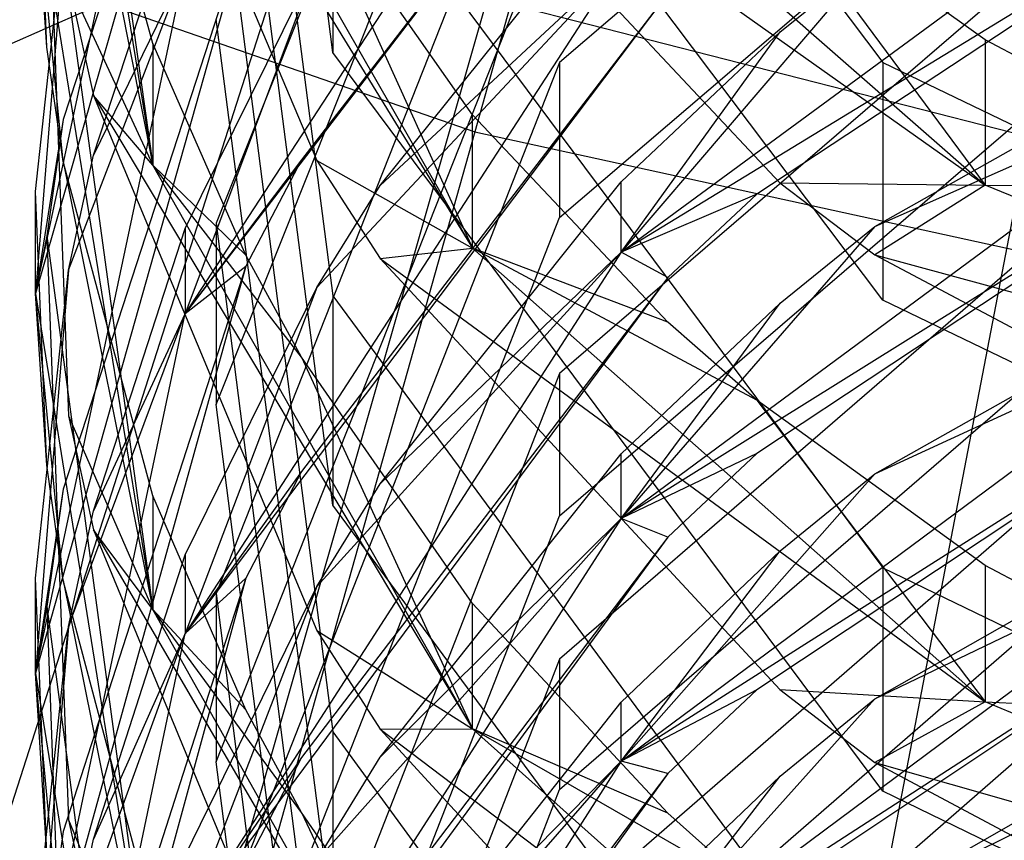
# Model space of a CAD drawing. Extents: x 0.1 to 26.5, y -19.1 to 0.
# Tile 108 of 256: x 12.961 to 13.118, y -12.885 to -12.754. Entities that reach past the tile are written whole.
import ezdxf

# ---------------------------------------------------------------- set-up
doc = ezdxf.new("R2010")
doc.units = 0
doc.header["$LTSCALE"] = 2.54
doc.layers.get('0').update_dxf_attribs({"linetype": 'CONTINUOUS'})

# ---------------------------------------------------------------- blocks, each defined once
blk = doc.blocks.new('7777_STL')
at = {"color": 0}
for p, q in [((13.08327, -12.59514, 25.75208), (13.03348, -12.77206, 25.85699)), ((13.08327, -12.59514, 25.75208), (13.03348, -12.77206, 25.85699)), ((13.01081, -12.75942, 11.57495), (12.99215, -12.61709, 11.51712)), ((13.01081, -12.75942, 11.57495), (12.99215, -12.61709, 11.51712)), ((13.01081, -12.6443, 11.8496), (13.09872, -12.761, 11.90061)), ((13.01081, -12.6443, 11.8496), (13.09872, -12.761, 11.90061)), ((13.04703, -12.64888, 11.00016), (12.99215, -12.78664, 11.04443)), ((13.04703, -12.64888, 11.00016), (12.99215, -12.78664, 11.04443)), ((12.99215, -12.6545, 11.41988), (13.01081, -12.79826, 11.47405)), ((12.99215, -12.6545, 11.41988), (13.01081, -12.79826, 11.47405)), ((12.96507, -12.65652, 11.42065), (12.98201, -12.77741, 11.52479)), ((12.96507, -12.65652, 11.42065), (12.98201, -12.77741, 11.52479)), ((13.16287, -12.66191, 10.59827), (13.04703, -12.76097, 10.62511)), ((13.16287, -12.66191, 10.59827), (13.04703, -12.76097, 10.62511)), ((12.96326, -12.66279, 11.48031), (12.98201, -12.77741, 11.52479)), ((12.96326, -12.66279, 11.48031), (12.98201, -12.77741, 11.52479)), ((13.16759, -12.6653, 5.25965), (12.90168, -12.78369, 5.25965)), ((13.16759, -12.6653, 5.25965), (12.90168, -12.78369, 5.25965)), ((12.99215, -12.81565, 10.95415), (13.04703, -12.67789, 10.90988)), ((12.99215, -12.81565, 10.95415), (13.04703, -12.67789, 10.90988)), ((12.99686, -12.68098, 11.01048), (12.96326, -12.79792, 11.10432)), ((12.99686, -12.68098, 11.01048), (12.96326, -12.79792, 11.10432)), ((12.99686, -12.68098, 11.01048), (12.96769, -12.7701, 11.03911)), ((12.99686, -12.68098, 11.01048), (12.96769, -12.7701, 11.03911)), ((13.09872, -12.79897, 11.81372), (13.01081, -12.68227, 11.76271)), ((13.09872, -12.79897, 11.81372), (13.01081, -12.68227, 11.76271)), ((12.96326, -12.79792, 11.10432), (12.9872, -12.68591, 11.06715)), ((12.96326, -12.79792, 11.10432), (12.9872, -12.68591, 11.06715)), ((13.04703, -12.78576, 10.53358), (13.16287, -12.68671, 10.50675)), ((13.04703, -12.78576, 10.53358), (13.16287, -12.68671, 10.50675)), ((13.01081, -12.8317, 11.38532), (12.99215, -12.68793, 11.33115)), ((13.01081, -12.8317, 11.38532), (12.99215, -12.68793, 11.33115)), ((12.97251, -12.69205, 11.64993), (13.03313, -12.79066, 11.75026)), ((12.97251, -12.69205, 11.64993), (13.00821, -12.77665, 11.6843)), ((12.97251, -12.69205, 11.64993), (13.03313, -12.79066, 11.75026)), ((12.97251, -12.69205, 11.64993), (13.00821, -12.77665, 11.6843)), ((13.05687, -12.69437, 10.66033), (12.98719, -12.8011, 10.69027)), ((13.05687, -12.69437, 10.66033), (12.98719, -12.8011, 10.69027)), ((13.03313, -12.79066, 11.75026), (12.98201, -12.70156, 11.71301)), ((13.03313, -12.79066, 11.75026), (12.98201, -12.70156, 11.71301)), ((13.06431, -12.70063, 10.60876), (12.98719, -12.8011, 10.69027)), ((13.06431, -12.70063, 10.60876), (12.98719, -12.8011, 10.69027)), ((13.06431, -12.70063, 10.60876), (13.0058, -12.77656, 10.62933)), ((13.06431, -12.70063, 10.60876), (13.0058, -12.77656, 10.62933)), ((12.98201, -12.75798, 11.57436), (12.96769, -12.70507, 11.55286)), ((12.96769, -12.70507, 11.55286), (12.98201, -12.77741, 11.52479)), ((12.96769, -12.70507, 11.55286), (12.98201, -12.77741, 11.52479)), ((12.98201, -12.75798, 11.57436), (12.96769, -12.70507, 11.55286)), ((13.04703, -12.70708, 10.81336), (12.99215, -12.84585, 10.85436)), ((13.04703, -12.70708, 10.81336), (12.99215, -12.84585, 10.85436)), ((13.03313, -12.70892, 11.93881), (13.11508, -12.78058, 11.97101)), ((13.03313, -12.70892, 11.93881), (13.11508, -12.78058, 11.97101)), ((13.16287, -12.71104, 10.41088), (13.04703, -12.81066, 10.43554)), ((13.16287, -12.71104, 10.41088), (13.04703, -12.81066, 10.43554)), ((13.01835, -12.71211, 11.87924), (13.11508, -12.78058, 11.97101)), ((13.01835, -12.71211, 11.87924), (13.11508, -12.78058, 11.97101)), ((13.01835, -12.71211, 11.87924), (13.08226, -12.78024, 11.90902)), ((13.01835, -12.71211, 11.87924), (13.08226, -12.78024, 11.90902)), ((12.96507, -12.75852, 11.35775), (12.96326, -12.71518, 11.34142)), ((12.96507, -12.75852, 11.35775), (12.96326, -12.71518, 11.34142)), ((13.04468, -12.71839, 37.81274), (12.96003, -13.01479, 37.69436)), ((13.04468, -12.71839, 37.81274), (12.96003, -13.01479, 37.69436)), ((13.05687, -12.7913, 10.28284), (13.15397, -12.71992, 10.26612)), ((13.05687, -12.7913, 10.28284), (13.15397, -12.71992, 10.26612)), ((12.99215, -12.72289, 11.23299), (13.01081, -12.86796, 11.28354)), ((12.99215, -12.72289, 11.23299), (13.01081, -12.86796, 11.28354)), ((13.01081, -12.72372, 11.6628), (13.09872, -12.84171, 11.71074)), ((13.01081, -12.72372, 11.6628), (13.09872, -12.84171, 11.71074)), ((13.01081, -12.72372, 11.6628), (13.01081, -12.75942, 11.57495)), ((13.01081, -12.72372, 11.6628), (13.01081, -12.75942, 11.57495)), ((12.96507, -12.72493, 11.2337), (12.98201, -12.84841, 11.33474)), ((12.96507, -12.72493, 11.2337), (12.98201, -12.84841, 11.33474)), ((12.96507, -12.72493, 11.2337), (12.96852, -12.81745, 11.26594)), ((12.96507, -12.72493, 11.2337), (12.96852, -12.81745, 11.26594)), ((13.15982, -12.72851, 10.21597), (13.05687, -12.7913, 10.28284)), ((13.15982, -12.72851, 10.21597), (13.05687, -12.7913, 10.28284)), ((13.15982, -12.72851, 10.21597), (13.07856, -12.78203, 10.22804)), ((13.15982, -12.72851, 10.21597), (13.07856, -12.78203, 10.22804)), ((12.97251, -12.77582, 10.94135), (12.9872, -12.73103, 10.92696)), ((12.97251, -12.77582, 10.94135), (12.9872, -12.73103, 10.92696)), ((13.03313, -12.76934, 11.80077), (13.0058, -12.73038, 11.78374)), ((13.0058, -12.73038, 11.78374), (13.03313, -12.79066, 11.75026)), ((13.0058, -12.73038, 11.78374), (13.03313, -12.79066, 11.75026)), ((13.03313, -12.76934, 11.80077), (13.0058, -12.73038, 11.78374)), ((13.11508, -12.75739, 12.02214), (13.07857, -12.73131, 12.00991)), ((13.07857, -12.73131, 12.00991), (13.11508, -12.78058, 11.97101)), ((13.07857, -12.73131, 12.00991), (13.11508, -12.78058, 11.97101)), ((13.11508, -12.75739, 12.02214), (13.07857, -12.73131, 12.00991)), ((12.91791, -12.73201, 25.85699), (13.03348, -12.77206, 25.85699)), ((12.91791, -12.73201, 25.85699), (13.03348, -12.77206, 25.85699)), ((12.96769, -12.7768, 11.36464), (12.96326, -12.73269, 11.29316)), ((12.96326, -12.73269, 11.29316), (12.98201, -12.84841, 11.33474)), ((12.96769, -12.7768, 11.36464), (12.96326, -12.73269, 11.29316)), ((12.96507, -12.75852, 11.35775), (12.96326, -12.73269, 11.29316)), ((12.96507, -12.75852, 11.35775), (12.96326, -12.73269, 11.29316)), ((12.96326, -12.73269, 11.29316), (12.98201, -12.84841, 11.33474)), ((12.96326, -12.78159, 11.15303), (12.96852, -12.7328, 11.13603)), ((12.96852, -12.7328, 11.13603), (12.96326, -12.79792, 11.10432)), ((12.96852, -12.7328, 11.13603), (12.96326, -12.79792, 11.10432)), ((12.96326, -12.78159, 11.15303), (12.96852, -12.7328, 11.13603)), ((13.01836, -12.78063, 10.53219), (13.05687, -12.73267, 10.5192)), ((13.01836, -12.78063, 10.53219), (13.05687, -12.73267, 10.5192)), ((12.99215, -12.87272, 10.76343), (13.04703, -12.73395, 10.72242)), ((12.99215, -12.87272, 10.76343), (13.04703, -12.73395, 10.72242)), ((13.04703, -12.83344, 10.34349), (13.16287, -12.73383, 10.31883)), ((13.04703, -12.83344, 10.34349), (13.16287, -12.73383, 10.31883)), ((12.99686, -12.73942, 10.82291), (12.96326, -12.85856, 10.91393)), ((12.99686, -12.73942, 10.82291), (12.96326, -12.85856, 10.91393)), ((12.99686, -12.73942, 10.82291), (12.96769, -12.82919, 10.84944)), ((12.99686, -12.73942, 10.82291), (12.96769, -12.82919, 10.84944)), ((13.09743, -12.7872, 10.132), (13.18235, -12.73939, 10.12122)), ((13.09743, -12.7872, 10.132), (13.18235, -12.73939, 10.12122)), ((13.00343, -12.74252, 25.96398), (12.95049, -12.90733, 26.09788)), ((13.00343, -12.74252, 25.96398), (12.95049, -12.90733, 26.09788)), ((13.00343, -12.74252, 25.96398), (13.1219, -12.77282, 25.96398)), ((13.00343, -12.74252, 25.96398), (13.1219, -12.77282, 25.96398)), ((13.09743, -12.74392, 10.32133), (13.05687, -12.7913, 10.28284)), ((13.09743, -12.74392, 10.32133), (13.05687, -12.7913, 10.28284)), ((13.08227, -12.75612, 10.32435), (13.09743, -12.74392, 10.32133)), ((13.08227, -12.75612, 10.32435), (13.09743, -12.74392, 10.32133)), ((12.96326, -12.85856, 10.91393), (12.9872, -12.7457, 10.87944)), ((12.96326, -12.85856, 10.91393), (12.9872, -12.7457, 10.87944)), ((12.96852, -12.7942, 10.94726), (12.9872, -12.7457, 10.87944)), ((12.96852, -12.7942, 10.94726), (12.9872, -12.7457, 10.87944)), ((12.9872, -12.7457, 10.87944), (12.97251, -12.77582, 10.94135)), ((12.9872, -12.7457, 10.87944), (12.97251, -12.77582, 10.94135)), ((13.05687, -12.74487, 10.47221), (12.98719, -12.85223, 10.49979)), ((13.05687, -12.74487, 10.47221), (12.98719, -12.85223, 10.49979)), ((12.98719, -12.7875, 10.73825), (13.00821, -12.74504, 10.7257)), ((13.00821, -12.74504, 10.7257), (12.98719, -12.8011, 10.69027)), ((13.00821, -12.74504, 10.7257), (12.98719, -12.8011, 10.69027)), ((12.98719, -12.7875, 10.73825), (13.00821, -12.74504, 10.7257)), ((13.00821, -12.79693, 10.53661), (13.05687, -12.74487, 10.47221)), ((13.00821, -12.79693, 10.53661), (13.05687, -12.74487, 10.47221)), ((13.01836, -12.78063, 10.53219), (13.05687, -12.74487, 10.47221)), ((13.01836, -12.78063, 10.53219), (13.05687, -12.74487, 10.47221)), ((12.96852, -12.74821, 11.45519), (12.98201, -12.77741, 11.52479)), ((12.96852, -12.74821, 11.45519), (12.98201, -12.77741, 11.52479)), ((12.96852, -12.74821, 11.45519), (12.97251, -12.76627, 11.462)), ((12.96852, -12.74821, 11.45519), (12.97251, -12.76627, 11.462)), ((13.06431, -12.74998, 10.42052), (12.98719, -12.85223, 10.49979)), ((13.06431, -12.74998, 10.42052), (12.98719, -12.85223, 10.49979)), ((13.06431, -12.74998, 10.42052), (13.0058, -12.82634, 10.43942)), ((13.06431, -12.74998, 10.42052), (13.0058, -12.82634, 10.43942)), ((13.01081, -12.89917, 11.194), (12.99215, -12.75409, 11.14345)), ((13.01081, -12.89917, 11.194), (12.99215, -12.75409, 11.14345)), ((13.16287, -12.7562, 10.22221), (13.04703, -12.85631, 10.24478)), ((13.16287, -12.7562, 10.22221), (13.04703, -12.85631, 10.24478)), ((13.05687, -12.7913, 10.28284), (13.08227, -12.75612, 10.32435)), ((13.05687, -12.7913, 10.28284), (13.08227, -12.75612, 10.32435)), ((13.05687, -12.78007, 10.33028), (13.08227, -12.75612, 10.32435)), ((13.05687, -12.78007, 10.33028), (13.08227, -12.75612, 10.32435)), ((12.99686, -12.79178, 11.5881), (12.98201, -12.75798, 11.57436)), ((12.98201, -12.75798, 11.57436), (12.98201, -12.77741, 11.52479)), ((12.98201, -12.75798, 11.57436), (12.98201, -12.77741, 11.52479)), ((12.99686, -12.79178, 11.5881), (12.98201, -12.75798, 11.57436)), ((13.15983, -12.78099, 12.0332), (13.11508, -12.75739, 12.02214)), ((13.11508, -12.75739, 12.02214), (13.11508, -12.78058, 11.97101)), ((13.11508, -12.75739, 12.02214), (13.11508, -12.78058, 11.97101)), ((13.15983, -12.78099, 12.0332), (13.11508, -12.75739, 12.02214)), ((12.96769, -12.7768, 11.36464), (12.96507, -12.75852, 11.35775)), ((12.96769, -12.7768, 11.36464), (12.96507, -12.75852, 11.35775)), ((13.09872, -12.87741, 11.6229), (13.01081, -12.75942, 11.57495)), ((13.09872, -12.87741, 11.6229), (13.01081, -12.75942, 11.57495)), ((13.04703, -12.76097, 10.62511), (12.99215, -12.90063, 10.66294)), ((13.04703, -12.76097, 10.62511), (12.99215, -12.90063, 10.66294)), ((13.04703, -12.76097, 10.62511), (13.04703, -12.78576, 10.53358)), ((13.04703, -12.76097, 10.62511), (13.04703, -12.78576, 10.53358)), ((13.09872, -12.761, 11.90061), (13.23575, -12.8269, 11.92941)), ((13.09872, -12.761, 11.90061), (13.23575, -12.8269, 11.92941)), ((13.09872, -12.761, 11.90061), (13.09872, -12.79897, 11.81372)), ((13.09872, -12.761, 11.90061), (13.09872, -12.79897, 11.81372)), ((13.05687, -12.83383, 10.09234), (13.15397, -12.76212, 10.07707)), ((13.05687, -12.83383, 10.09234), (13.15397, -12.76212, 10.07707)), ((13.09743, -12.7872, 10.132), (13.15397, -12.76212, 10.07707)), ((13.09743, -12.7872, 10.132), (13.15397, -12.76212, 10.07707)), ((12.97251, -12.76627, 11.462), (13.03313, -12.86744, 11.55973)), ((12.98201, -12.77741, 11.52479), (12.97251, -12.76627, 11.462)), ((12.97251, -12.76627, 11.462), (13.00821, -12.85172, 11.49419)), ((12.97251, -12.76627, 11.462), (13.03313, -12.86744, 11.55973)), ((12.98201, -12.77741, 11.52479), (12.97251, -12.76627, 11.462)), ((12.97251, -12.76627, 11.462), (13.00821, -12.85172, 11.49419)), ((13.03313, -12.79066, 11.75026), (13.03313, -12.76934, 11.80077)), ((13.06431, -12.80246, 11.81525), (13.03313, -12.76934, 11.80077)), ((13.03313, -12.79066, 11.75026), (13.03313, -12.76934, 11.80077)), ((13.06431, -12.80246, 11.81525), (13.03313, -12.76934, 11.80077)), ((12.96769, -12.7701, 11.03911), (12.96326, -12.79792, 11.10432)), ((12.96769, -12.7701, 11.03911), (12.96326, -12.79792, 11.10432)), ((12.96769, -12.7701, 11.03911), (12.96507, -12.78869, 11.04509)), ((12.96769, -12.7701, 11.03911), (12.96507, -12.78869, 11.04509)), ((13.15982, -12.76971, 10.0267), (13.05687, -12.83383, 10.09234)), ((13.15982, -12.76971, 10.0267), (13.05687, -12.83383, 10.09234)), ((13.15982, -12.76971, 10.0267), (13.07856, -12.82346, 10.0377)), ((13.15982, -12.76971, 10.0267), (13.07856, -12.82346, 10.0377)), ((13.03348, -12.77206, 25.85699), (12.98716, -12.93665, 25.98169)), ((13.03348, -12.77206, 25.85699), (12.98716, -12.93665, 25.98169)), ((13.03348, -12.77206, 25.85699), (13.15297, -12.79816, 25.85699)), ((13.03348, -12.77206, 25.85699), (13.15297, -12.79816, 25.85699)), ((13.1219, -12.77282, 25.96398), (13.08922, -12.94281, 26.09788)), ((13.1219, -12.77282, 25.96398), (13.08922, -12.94281, 26.09788)), ((12.96852, -12.7942, 10.94726), (12.97251, -12.77582, 10.94135)), ((12.96852, -12.7942, 10.94726), (12.97251, -12.77582, 10.94135)), ((12.98201, -12.83024, 11.38477), (12.96769, -12.7768, 11.36464)), ((12.96769, -12.7768, 11.36464), (12.98201, -12.84841, 11.33474)), ((12.96769, -12.7768, 11.36464), (12.98201, -12.84841, 11.33474)), ((12.98201, -12.83024, 11.38477), (12.96769, -12.7768, 11.36464)), ((13.0058, -12.77656, 10.62933), (12.98719, -12.8011, 10.69027)), ((13.0058, -12.77656, 10.62933), (12.98719, -12.8011, 10.69027)), ((13.0058, -12.77656, 10.62933), (12.99686, -12.79351, 10.63392)), ((13.0058, -12.77656, 10.62933), (12.99686, -12.79351, 10.63392)), ((13.00821, -12.77665, 11.6843), (13.03313, -12.79066, 11.75026)), ((13.00821, -12.77665, 11.6843), (13.03313, -12.79066, 11.75026)), ((13.00821, -12.77665, 11.6843), (13.01835, -12.79229, 11.69066)), ((13.00821, -12.77665, 11.6843), (13.01835, -12.79229, 11.69066)), ((13.04703, -12.87716, 10.15228), (13.16287, -12.77705, 10.12971)), ((13.04703, -12.87716, 10.15228), (13.16287, -12.77705, 10.12971)), ((12.98201, -12.77741, 11.52479), (12.99686, -12.79178, 11.5881)), ((13.03313, -12.86744, 11.55973), (12.98201, -12.77741, 11.52479)), ((13.03313, -12.86744, 11.55973), (12.98201, -12.77741, 11.52479)), ((13.0058, -12.80806, 11.59471), (12.98201, -12.77741, 11.52479)), ((13.0058, -12.80806, 11.59471), (12.98201, -12.77741, 11.52479)), ((12.98201, -12.77741, 11.52479), (12.99686, -12.79178, 11.5881)), ((13.09744, -12.82672, 9.94158), (13.18235, -12.7787, 9.93176)), ((13.09744, -12.82672, 9.94158), (13.18235, -12.7787, 9.93176)), ((13.01836, -12.8283, 10.34222), (13.05687, -12.78007, 10.33028)), ((13.01836, -12.8283, 10.34222), (13.05687, -12.78007, 10.33028)), ((13.05687, -12.7913, 10.28284), (13.05687, -12.78007, 10.33028)), ((13.05687, -12.7913, 10.28284), (13.05687, -12.78007, 10.33028)), ((13.08226, -12.78024, 11.90902), (13.11508, -12.78058, 11.97101)), ((13.08226, -12.78024, 11.90902), (13.11508, -12.78058, 11.97101)), ((13.08226, -12.78024, 11.90902), (13.09742, -12.79175, 11.91405)), ((13.08226, -12.78024, 11.90902), (13.09742, -12.79175, 11.91405)), ((12.96326, -12.79792, 11.10432), (12.96326, -12.78159, 11.15303)), ((12.96507, -12.82533, 11.16827), (12.96326, -12.78159, 11.15303)), ((12.96326, -12.79792, 11.10432), (12.96326, -12.78159, 11.15303)), ((12.96507, -12.82533, 11.16827), (12.96326, -12.78159, 11.15303)), ((13.00821, -12.79693, 10.53661), (13.01836, -12.78063, 10.53219)), ((13.00821, -12.79693, 10.53661), (13.01836, -12.78063, 10.53219)), ((13.07856, -12.78203, 10.22804), (13.05687, -12.7913, 10.28284)), ((13.07856, -12.78203, 10.22804), (13.05687, -12.7913, 10.28284)), ((13.07856, -12.78203, 10.22804), (13.06431, -12.79532, 10.23103)), ((13.07856, -12.78203, 10.22804), (13.06431, -12.79532, 10.23103)), ((13.11508, -12.78058, 11.97101), (13.09742, -12.79175, 11.91405)), ((13.11508, -12.78058, 11.97101), (13.09742, -12.79175, 11.91405)), ((13.11508, -12.78058, 11.97101), (13.15983, -12.78099, 12.0332)), ((13.22729, -12.82685, 11.9918), (13.11508, -12.78058, 11.97101)), ((13.11508, -12.78058, 11.97101), (13.15983, -12.78099, 12.0332)), ((13.22729, -12.82685, 11.9918), (13.11508, -12.78058, 11.97101)), ((12.99215, -12.92543, 10.57142), (13.04703, -12.78576, 10.53358)), ((12.99215, -12.92543, 10.57142), (13.04703, -12.78576, 10.53358)), ((12.99215, -12.78664, 11.04443), (13.01081, -12.9329, 11.09143)), ((12.99215, -12.78664, 11.04443), (13.01081, -12.9329, 11.09143)), ((12.99215, -12.78664, 11.04443), (12.99215, -12.81565, 10.95415)), ((12.99215, -12.78664, 11.04443), (12.99215, -12.81565, 10.95415)), ((12.97251, -12.83261, 10.75158), (12.98719, -12.7875, 10.73825)), ((12.97251, -12.83261, 10.75158), (12.98719, -12.7875, 10.73825)), ((12.98719, -12.7875, 10.73825), (12.98719, -12.8011, 10.69027)), ((12.98719, -12.7875, 10.73825), (12.98719, -12.8011, 10.69027)), ((13.09743, -12.7872, 10.132), (13.05687, -12.83383, 10.09234)), ((13.09743, -12.7872, 10.132), (13.05687, -12.83383, 10.09234)), ((13.08227, -12.79946, 10.13476), (13.09743, -12.7872, 10.132)), ((13.08227, -12.79946, 10.13476), (13.09743, -12.7872, 10.132)), ((12.96507, -12.78869, 11.04509), (12.96326, -12.79792, 11.10432)), ((12.96507, -12.78869, 11.04509), (12.96326, -12.79792, 11.10432)), ((12.96507, -12.78869, 11.04509), (12.98201, -12.91463, 11.14304)), ((12.96507, -12.78869, 11.04509), (12.98201, -12.91463, 11.14304)), ((12.96507, -12.78869, 11.04509), (12.96852, -12.88198, 11.07507)), ((12.96507, -12.78869, 11.04509), (12.96852, -12.88198, 11.07507)), ((13.05687, -12.7913, 10.28284), (12.98719, -12.89923, 10.30813)), ((13.05687, -12.7913, 10.28284), (12.98719, -12.89923, 10.30813)), ((13.00821, -12.84469, 10.34628), (13.05687, -12.7913, 10.28284)), ((13.00821, -12.84469, 10.34628), (13.05687, -12.7913, 10.28284)), ((13.01835, -12.79229, 11.69066), (13.03313, -12.79066, 11.75026)), ((13.01835, -12.79229, 11.69066), (13.03313, -12.79066, 11.75026)), ((13.01836, -12.8283, 10.34222), (13.05687, -12.7913, 10.28284)), ((13.01836, -12.8283, 10.34222), (13.05687, -12.7913, 10.28284)), ((13.07857, -12.81494, 11.8207), (13.03313, -12.79066, 11.75026)), ((13.03313, -12.79066, 11.75026), (13.11509, -12.86315, 11.78057)), ((13.07857, -12.81494, 11.8207), (13.03313, -12.79066, 11.75026)), ((13.06431, -12.80246, 11.81525), (13.03313, -12.79066, 11.75026)), ((13.06431, -12.80246, 11.81525), (13.03313, -12.79066, 11.75026)), ((13.03313, -12.79066, 11.75026), (13.11509, -12.86315, 11.78057)), ((13.06431, -12.79532, 10.23103), (13.05687, -12.7913, 10.28284)), ((13.06431, -12.79532, 10.23103), (13.05687, -12.7913, 10.28284)), ((13.0058, -12.80806, 11.59471), (12.99686, -12.79178, 11.5881)), ((13.0058, -12.80806, 11.59471), (12.99686, -12.79178, 11.5881)), ((13.01835, -12.79229, 11.69066), (13.11509, -12.86315, 11.78057)), ((13.01835, -12.79229, 11.69066), (13.11509, -12.86315, 11.78057)), ((13.01835, -12.79229, 11.69066), (13.08226, -12.86117, 11.71865)), ((13.01835, -12.79229, 11.69066), (13.08226, -12.86117, 11.71865)), ((13.09742, -12.79175, 11.91405), (13.22729, -12.82685, 11.9918)), ((13.09742, -12.79175, 11.91405), (13.18233, -12.83666, 11.93368)), ((13.09742, -12.79175, 11.91405), (13.22729, -12.82685, 11.9918)), ((13.09742, -12.79175, 11.91405), (13.18233, -12.83666, 11.93368)), ((12.99686, -12.79351, 10.63392), (12.96326, -12.91472, 10.72215)), ((12.99686, -12.79351, 10.63392), (12.96326, -12.91472, 10.72215)), ((12.96326, -12.84339, 10.96307), (12.96852, -12.7942, 10.94726)), ((12.96852, -12.7942, 10.94726), (12.96326, -12.85856, 10.91393)), ((12.96852, -12.7942, 10.94726), (12.96326, -12.85856, 10.91393)), ((12.96326, -12.84339, 10.96307), (12.96852, -12.7942, 10.94726)), ((12.99686, -12.79351, 10.63392), (12.96769, -12.88386, 10.6584)), ((12.99686, -12.79351, 10.63392), (12.96769, -12.88386, 10.6584)), ((12.98719, -12.8011, 10.69027), (12.99686, -12.79351, 10.63392)), ((12.98719, -12.8011, 10.69027), (12.99686, -12.79351, 10.63392)), ((13.06431, -12.79532, 10.23103), (12.98719, -12.89923, 10.30813)), ((13.06431, -12.79532, 10.23103), (12.98719, -12.89923, 10.30813)), ((13.06431, -12.79532, 10.23103), (13.0058, -12.87206, 10.24833)), ((13.06431, -12.79532, 10.23103), (13.0058, -12.87206, 10.24833)), ((12.98719, -12.83967, 10.54819), (13.00821, -12.79693, 10.53661)), ((13.00821, -12.79693, 10.53661), (12.98719, -12.85223, 10.49979)), ((13.00821, -12.79693, 10.53661), (12.98719, -12.85223, 10.49979)), ((12.98719, -12.83967, 10.54819), (13.00821, -12.79693, 10.53661)), ((13.16287, -12.79752, 10.03239), (13.04703, -12.89806, 10.05295)), ((13.16287, -12.79752, 10.03239), (13.04703, -12.89806, 10.05295)), ((12.96769, -12.84378, 11.1747), (12.96326, -12.79792, 11.10432)), ((12.96326, -12.79792, 11.10432), (12.98201, -12.91463, 11.14304)), ((12.96769, -12.84378, 11.1747), (12.96326, -12.79792, 11.10432)), ((12.96507, -12.82533, 11.16827), (12.96326, -12.79792, 11.10432)), ((12.96507, -12.82533, 11.16827), (12.96326, -12.79792, 11.10432)), ((12.96326, -12.79792, 11.10432), (12.98201, -12.91463, 11.14304)), ((13.01081, -12.79826, 11.47405), (13.09872, -12.91744, 11.51896)), ((13.01081, -12.79826, 11.47405), (13.09872, -12.91744, 11.51896)), ((13.01081, -12.79826, 11.47405), (13.01081, -12.8317, 11.38532)), ((13.01081, -12.79826, 11.47405), (13.01081, -12.8317, 11.38532)), ((13.23575, -12.86487, 11.84252), (13.09872, -12.79897, 11.81372)), ((13.23575, -12.86487, 11.84252), (13.09872, -12.79897, 11.81372)), ((13.05687, -12.83383, 10.09234), (13.08227, -12.79946, 10.13476)), ((13.05687, -12.83383, 10.09234), (13.08227, -12.79946, 10.13476)), ((13.05687, -12.82353, 10.14019), (13.08227, -12.79946, 10.13476)), ((13.05687, -12.82353, 10.14019), (13.08227, -12.79946, 10.13476)), ((13.05687, -12.87261, 9.90081), (13.15397, -12.80061, 9.88694)), ((13.05687, -12.87261, 9.90081), (13.15397, -12.80061, 9.88694)), ((13.09744, -12.82672, 9.94158), (13.15397, -12.80061, 9.88694)), ((13.09744, -12.82672, 9.94158), (13.15397, -12.80061, 9.88694)), ((12.96326, -12.91472, 10.72215), (12.98719, -12.8011, 10.69027)), ((12.96326, -12.91472, 10.72215), (12.98719, -12.8011, 10.69027)), ((12.96852, -12.85112, 10.75705), (12.98719, -12.8011, 10.69027)), ((12.96852, -12.85112, 10.75705), (12.98719, -12.8011, 10.69027)), ((12.98719, -12.8011, 10.69027), (12.97251, -12.83261, 10.75158)), ((12.98719, -12.8011, 10.69027), (12.97251, -12.83261, 10.75158)), ((13.07857, -12.81494, 11.8207), (13.06431, -12.80246, 11.81525)), ((13.07857, -12.81494, 11.8207), (13.06431, -12.80246, 11.81525)), ((13.15982, -12.80725, 9.83636), (13.05687, -12.87261, 9.90081)), ((13.15982, -12.80725, 9.83636), (13.05687, -12.87261, 9.90081)), ((13.15982, -12.80725, 9.83636), (13.07856, -12.86121, 9.84633)), ((13.15982, -12.80725, 9.83636), (13.07856, -12.86121, 9.84633)), ((13.03313, -12.84745, 11.61072), (13.0058, -12.80806, 11.59471)), ((13.0058, -12.80806, 11.59471), (13.03313, -12.86744, 11.55973)), ((13.0058, -12.80806, 11.59471), (13.03313, -12.86744, 11.55973)), ((13.03313, -12.84745, 11.61072), (13.0058, -12.80806, 11.59471)), ((13.04703, -12.81066, 10.43554), (12.99215, -12.95112, 10.47031)), ((13.04703, -12.81066, 10.43554), (12.99215, -12.95112, 10.47031)), ((13.04703, -12.81066, 10.43554), (13.04703, -12.83344, 10.34349)), ((13.04703, -12.81066, 10.43554), (13.04703, -12.83344, 10.34349)), ((13.11509, -12.84134, 11.83224), (13.07857, -12.81494, 11.8207)), ((13.07857, -12.81494, 11.8207), (13.11509, -12.86315, 11.78057)), ((13.07857, -12.81494, 11.8207), (13.11509, -12.86315, 11.78057)), ((13.11509, -12.84134, 11.83224), (13.07857, -12.81494, 11.8207)), ((13.09744, -12.86264, 9.75017), (13.18236, -12.81445, 9.74127)), ((13.09744, -12.86264, 9.75017), (13.18236, -12.81445, 9.74127)), ((13.01081, -12.96191, 11.00116), (12.99215, -12.81565, 10.95415)), ((13.01081, -12.96191, 11.00116), (12.99215, -12.81565, 10.95415)), ((13.04703, -12.91706, 9.96005), (13.16287, -12.81651, 9.93949)), ((13.04703, -12.91706, 9.96005), (13.16287, -12.81651, 9.93949)), ((12.96852, -12.81745, 11.26594), (12.98201, -12.84841, 11.33474)), ((12.96852, -12.81745, 11.26594), (12.98201, -12.84841, 11.33474)), ((12.96852, -12.81745, 11.26594), (12.97251, -12.83568, 11.27229)), ((12.96852, -12.81745, 11.26594), (12.97251, -12.83568, 11.27229)), ((13.01836, -12.872, 10.15111), (13.05687, -12.82353, 10.14019)), ((13.01836, -12.872, 10.15111), (13.05687, -12.82353, 10.14019)), ((13.07856, -12.82346, 10.0377), (13.05687, -12.83383, 10.09234)), ((13.07856, -12.82346, 10.0377), (13.05687, -12.83383, 10.09234)), ((13.05687, -12.83383, 10.09234), (13.05687, -12.82353, 10.14019)), ((13.05687, -12.83383, 10.09234), (13.05687, -12.82353, 10.14019)), ((13.07856, -12.82346, 10.0377), (13.06431, -12.83681, 10.04042)), ((13.07856, -12.82346, 10.0377), (13.06431, -12.83681, 10.04042)), ((12.96769, -12.84378, 11.1747), (12.96507, -12.82533, 11.16827)), ((12.96769, -12.84378, 11.1747), (12.96507, -12.82533, 11.16827)), ((13.0058, -12.82634, 10.43942), (12.98719, -12.85223, 10.49979)), ((13.0058, -12.82634, 10.43942), (12.98719, -12.85223, 10.49979)), ((13.0058, -12.82634, 10.43942), (12.99686, -12.84339, 10.44364)), ((13.0058, -12.82634, 10.43942), (12.99686, -12.84339, 10.44364)), ((13.09744, -12.82672, 9.94158), (13.05687, -12.87261, 9.90081)), ((13.09744, -12.82672, 9.94158), (13.05687, -12.87261, 9.90081)), ((13.08227, -12.83904, 9.9441), (13.09744, -12.82672, 9.94158)), ((13.08227, -12.83904, 9.9441), (13.09744, -12.82672, 9.94158)), ((12.96769, -12.82919, 10.84944), (12.96326, -12.85856, 10.91393)), ((12.96769, -12.82919, 10.84944), (12.96326, -12.85856, 10.91393)), ((12.96769, -12.82919, 10.84944), (12.96507, -12.84792, 10.85498)), ((12.96769, -12.82919, 10.84944), (12.96507, -12.84792, 10.85498)), ((13.00821, -12.84469, 10.34628), (13.01836, -12.8283, 10.34222)), ((13.00821, -12.84469, 10.34628), (13.01836, -12.8283, 10.34222)), ((12.99686, -12.8644, 11.39764), (12.98201, -12.83024, 11.38477)), ((12.98201, -12.83024, 11.38477), (12.98201, -12.84841, 11.33474)), ((12.98201, -12.83024, 11.38477), (12.98201, -12.84841, 11.33474)), ((12.99686, -12.8644, 11.39764), (12.98201, -12.83024, 11.38477)), ((13.09872, -12.95088, 11.43023), (13.01081, -12.8317, 11.38532)), ((13.09872, -12.95088, 11.43023), (13.01081, -12.8317, 11.38532)), ((12.96852, -12.85112, 10.75705), (12.97251, -12.83261, 10.75158)), ((12.96852, -12.85112, 10.75705), (12.97251, -12.83261, 10.75158)), ((13.05687, -12.83383, 10.09234), (12.98719, -12.94225, 10.11542)), ((13.05687, -12.83383, 10.09234), (12.98719, -12.94225, 10.11542)), ((12.99215, -12.9739, 10.37826), (13.04703, -12.83344, 10.34349)), ((12.99215, -12.9739, 10.37826), (13.04703, -12.83344, 10.34349)), ((13.00821, -12.88847, 10.15483), (13.05687, -12.83383, 10.09234)), ((13.00821, -12.88847, 10.15483), (13.05687, -12.83383, 10.09234)), ((13.01836, -12.872, 10.15111), (13.05687, -12.83383, 10.09234)), ((13.01836, -12.872, 10.15111), (13.05687, -12.83383, 10.09234)), ((13.06431, -12.83681, 10.04042), (13.05687, -12.83383, 10.09234)), ((13.06431, -12.83681, 10.04042), (13.05687, -12.83383, 10.09234)), ((13.16287, -12.83517, 9.84152), (13.04703, -12.93608, 9.86016)), ((13.16287, -12.83517, 9.84152), (13.04703, -12.93608, 9.86016)), ((13.05688, -12.9078, 9.70838), (13.15398, -12.83557, 9.69583)), ((13.05688, -12.9078, 9.70838), (13.15398, -12.83557, 9.69583)), ((13.09744, -12.86264, 9.75017), (13.15398, -12.83557, 9.69583)), ((13.09744, -12.86264, 9.75017), (13.15398, -12.83557, 9.69583)), ((12.97251, -12.83568, 11.27229), (13.03313, -12.9393, 11.3674)), ((12.98201, -12.84841, 11.33474), (12.97251, -12.83568, 11.27229)), ((12.97251, -12.83568, 11.27229), (13.00821, -12.92191, 11.30234)), ((12.97251, -12.83568, 11.27229), (13.03313, -12.9393, 11.3674)), ((12.98201, -12.84841, 11.33474), (12.97251, -12.83568, 11.27229)), ((12.97251, -12.83568, 11.27229), (13.00821, -12.92191, 11.30234)), ((13.06431, -12.83681, 10.04042), (12.98719, -12.94225, 10.11542)), ((13.06431, -12.83681, 10.04042), (12.98719, -12.94225, 10.11542)), ((13.06431, -12.83681, 10.04042), (13.0058, -12.91388, 10.05618)), ((13.06431, -12.83681, 10.04042), (13.0058, -12.91388, 10.05618)), ((12.97251, -12.88507, 10.56049), (12.98719, -12.83967, 10.54819)), ((12.97251, -12.88507, 10.56049), (12.98719, -12.83967, 10.54819)), ((12.98719, -12.83967, 10.54819), (12.98719, -12.85223, 10.49979)), ((12.98719, -12.83967, 10.54819), (12.98719, -12.85223, 10.49979)), ((13.05687, -12.87261, 9.90081), (13.08227, -12.83904, 9.9441)), ((13.05687, -12.87261, 9.90081), (13.08227, -12.83904, 9.9441)), ((13.05687, -12.8632, 9.94904), (13.08227, -12.83904, 9.9441)), ((13.05687, -12.8632, 9.94904), (13.08227, -12.83904, 9.9441)), ((13.15982, -12.8413, 9.64506), (13.05688, -12.9078, 9.70838)), ((13.15982, -12.8413, 9.64506), (13.05688, -12.9078, 9.70838)), ((13.15982, -12.8413, 9.64506), (13.07856, -12.89543, 9.65405)), ((13.15982, -12.8413, 9.64506), (13.07856, -12.89543, 9.65405)), ((13.09872, -12.84171, 11.71074), (13.23575, -12.90834, 11.73782)), ((13.09872, -12.84171, 11.71074), (13.23575, -12.90834, 11.73782)), ((13.09872, -12.84171, 11.71074), (13.09872, -12.87741, 11.6229)), ((13.09872, -12.84171, 11.71074), (13.09872, -12.87741, 11.6229)), ((13.15982, -12.86521, 11.84267), (13.11509, -12.84134, 11.83224)), ((13.11509, -12.84134, 11.83224), (13.11509, -12.86315, 11.78057)), ((13.11509, -12.84134, 11.83224), (13.11509, -12.86315, 11.78057)), ((13.15982, -12.86521, 11.84267), (13.11509, -12.84134, 11.83224)), ((12.96326, -12.85856, 10.91393), (12.96326, -12.84339, 10.96307)), ((12.96507, -12.88748, 10.97724), (12.96326, -12.84339, 10.96307)), ((12.96326, -12.85856, 10.91393), (12.96326, -12.84339, 10.96307)), ((12.99686, -12.84339, 10.44364), (12.96326, -12.96653, 10.52914)), ((12.99686, -12.84339, 10.44364), (12.96326, -12.96653, 10.52914)), ((12.96507, -12.88748, 10.97724), (12.96326, -12.84339, 10.96307)), ((12.99686, -12.84339, 10.44364), (12.96769, -12.93425, 10.46613)), ((12.99686, -12.84339, 10.44364), (12.96769, -12.93425, 10.46613)), ((12.98719, -12.85223, 10.49979), (12.99686, -12.84339, 10.44364)), ((12.98719, -12.85223, 10.49979), (12.99686, -12.84339, 10.44364)), ((12.98201, -12.89771, 11.19349), (12.96769, -12.84378, 11.1747)), ((12.96769, -12.84378, 11.1747), (12.98201, -12.91463, 11.14304)), ((12.96769, -12.84378, 11.1747), (12.98201, -12.91463, 11.14304)), ((12.98201, -12.89771, 11.19349), (12.96769, -12.84378, 11.1747)), ((12.98719, -12.88767, 10.35692), (13.00821, -12.84469, 10.34628)), ((13.00821, -12.84469, 10.34628), (12.98719, -12.89923, 10.30813)), ((13.00821, -12.84469, 10.34628), (12.98719, -12.89923, 10.30813)), ((12.98719, -12.88767, 10.35692), (13.00821, -12.84469, 10.34628)), ((12.99215, -12.84585, 10.85436), (13.01081, -12.99318, 10.8979)), ((12.99215, -12.84585, 10.85436), (13.01081, -12.99318, 10.8979)), ((12.99215, -12.84585, 10.85436), (12.99215, -12.87272, 10.76343)), ((12.99215, -12.84585, 10.85436), (12.99215, -12.87272, 10.76343)), ((12.96507, -12.84792, 10.85498), (12.96326, -12.85856, 10.91393)), ((12.96507, -12.84792, 10.85498), (12.96326, -12.85856, 10.91393)), ((12.96507, -12.84792, 10.85498), (12.98201, -12.97615, 10.94986)), ((12.96507, -12.84792, 10.85498), (12.98201, -12.97615, 10.94986)), ((12.96507, -12.84792, 10.85498), (12.96852, -12.94188, 10.88274)), ((12.96507, -12.84792, 10.85498), (12.96852, -12.94188, 10.88274)), ((13.03313, -12.86744, 11.55973), (13.03313, -12.84745, 11.61072)), ((13.06431, -12.88094, 11.62433), (13.03313, -12.84745, 11.61072)), ((13.03313, -12.86744, 11.55973), (13.03313, -12.84745, 11.61072)), ((13.06431, -12.88094, 11.62433), (13.03313, -12.84745, 11.61072)), ((13.09744, -12.89514, 9.55788), (13.18236, -12.84679, 9.54985)), ((13.09744, -12.89514, 9.55788), (13.18236, -12.84679, 9.54985)), ((12.98201, -12.84841, 11.33474), (12.99686, -12.8644, 11.39764)), ((13.03313, -12.9393, 11.3674), (12.98201, -12.84841, 11.33474)), ((13.03313, -12.9393, 11.3674), (12.98201, -12.84841, 11.33474)), ((13.0058, -12.88083, 11.40383), (12.98201, -12.84841, 11.33474)), ((13.0058, -12.88083, 11.40383), (12.98201, -12.84841, 11.33474)), ((12.98201, -12.84841, 11.33474), (12.99686, -12.8644, 11.39764)), ((12.96326, -12.90068, 10.77169), (12.96852, -12.85112, 10.75705)), ((12.96852, -12.85112, 10.75705), (12.96326, -12.91472, 10.72215)), ((12.96852, -12.85112, 10.75705), (12.96326, -12.91472, 10.72215)), ((12.96326, -12.90068, 10.77169), (12.96852, -12.85112, 10.75705)), ((12.96326, -12.96653, 10.52914), (12.98719, -12.85223, 10.49979)), ((12.96326, -12.96653, 10.52914), (12.98719, -12.85223, 10.49979)), ((12.96852, -12.90369, 10.56553), (12.98719, -12.85223, 10.49979)), ((12.96852, -12.90369, 10.56553), (12.98719, -12.85223, 10.49979)), ((12.98719, -12.85223, 10.49979), (12.97251, -12.88507, 10.56049)), ((12.98719, -12.85223, 10.49979), (12.97251, -12.88507, 10.56049)), ((13.00821, -12.85172, 11.49419), (13.03313, -12.86744, 11.55973)), ((13.00821, -12.85172, 11.49419), (13.03313, -12.86744, 11.55973)), ((13.00821, -12.85172, 11.49419), (13.01836, -12.86752, 11.50015)), ((13.00821, -12.85172, 11.49419), (13.01836, -12.86752, 11.50015)), ((13.04703, -12.85631, 10.24478), (12.99215, -12.99747, 10.2766)), ((13.04703, -12.85631, 10.24478), (12.99215, -12.99747, 10.2766)), ((13.04703, -12.85631, 10.24478), (13.04703, -12.87716, 10.15228)), ((13.04703, -12.85631, 10.24478), (13.04703, -12.87716, 10.15228)), ((12.96769, -12.90608, 10.98321), (12.96326, -12.85856, 10.91393)), ((12.96326, -12.85856, 10.91393), (12.98201, -12.97615, 10.94986)), ((12.96769, -12.90608, 10.98321), (12.96326, -12.85856, 10.91393)), ((12.96507, -12.88748, 10.97724), (12.96326, -12.85856, 10.91393)), ((12.96507, -12.88748, 10.97724), (12.96326, -12.85856, 10.91393)), ((12.96326, -12.85856, 10.91393), (12.98201, -12.97615, 10.94986)), ((13.07856, -12.86121, 9.84633), (13.05687, -12.87261, 9.90081)), ((13.07856, -12.86121, 9.84633), (13.05687, -12.87261, 9.90081)), ((13.07856, -12.86121, 9.84633), (13.06431, -12.8746, 9.84881)), ((13.07856, -12.86121, 9.84633), (13.06431, -12.8746, 9.84881)), ((13.08226, -12.86117, 11.71865), (13.11509, -12.86315, 11.78057)), ((13.08226, -12.86117, 11.71865), (13.11509, -12.86315, 11.78057)), ((13.08226, -12.86117, 11.71865), (13.09742, -12.87281, 11.72338)), ((13.08226, -12.86117, 11.71865), (13.09742, -12.87281, 11.72338)), ((13.01836, -12.91189, 9.95899), (13.05687, -12.8632, 9.94904)), ((13.01836, -12.91189, 9.95899), (13.05687, -12.8632, 9.94904)), ((13.05687, -12.87261, 9.90081), (13.05687, -12.8632, 9.94904)), ((13.05687, -12.87261, 9.90081), (13.05687, -12.8632, 9.94904)), ((13.09744, -12.86264, 9.75017), (13.05688, -12.9078, 9.70838)), ((13.09744, -12.86264, 9.75017), (13.05688, -12.9078, 9.70838)), ((13.08227, -12.87501, 9.75246), (13.09744, -12.86264, 9.75017)), ((13.08227, -12.87501, 9.75246), (13.09744, -12.86264, 9.75017)), ((13.11509, -12.86315, 11.78057), (13.09742, -12.87281, 11.72338)), ((13.11509, -12.86315, 11.78057), (13.09742, -12.87281, 11.72338)), ((13.11509, -12.86315, 11.78057), (13.15982, -12.86521, 11.84267)), ((13.22729, -12.90995, 11.80014), (13.11509, -12.86315, 11.78057)), ((13.11509, -12.86315, 11.78057), (13.15982, -12.86521, 11.84267)), ((13.22729, -12.90995, 11.80014), (13.11509, -12.86315, 11.78057)), ((13.0058, -12.88083, 11.40383), (12.99686, -12.8644, 11.39764)), ((13.0058, -12.88083, 11.40383), (12.99686, -12.8644, 11.39764)), ((13.01081, -12.86796, 11.28354), (13.09872, -12.98823, 11.32545)), ((13.01081, -12.86796, 11.28354), (13.09872, -12.98823, 11.32545)), ((13.01081, -12.86796, 11.28354), (13.01081, -12.89917, 11.194)), ((13.01081, -12.86796, 11.28354), (13.01081, -12.89917, 11.194)), ((13.01836, -12.86752, 11.50015), (13.03313, -12.86744, 11.55973)), ((13.01836, -12.86752, 11.50015), (13.03313, -12.86744, 11.55973)), ((13.01836, -12.86752, 11.50015), (13.11509, -12.9407, 11.58816)), ((13.01836, -12.86752, 11.50015), (13.11509, -12.9407, 11.58816)), ((13.01836, -12.86752, 11.50015), (13.08227, -12.9371, 11.52636)), ((13.01836, -12.86752, 11.50015), (13.08227, -12.9371, 11.52636)), ((13.07856, -12.89355, 11.62946), (13.03313, -12.86744, 11.55973)), ((13.03313, -12.86744, 11.55973), (13.11509, -12.9407, 11.58816)), ((13.07856, -12.89355, 11.62946), (13.03313, -12.86744, 11.55973)), ((13.06431, -12.88094, 11.62433), (13.03313, -12.86744, 11.55973)), ((13.06431, -12.88094, 11.62433), (13.03313, -12.86744, 11.55973)), ((13.03313, -12.86744, 11.55973), (13.11509, -12.9407, 11.58816)), ((13.09744, -12.89514, 9.55788), (13.15398, -12.86714, 9.50384)), ((13.09744, -12.89514, 9.55788), (13.15398, -12.86714, 9.50384)), ((13.0058, -12.87206, 10.24833), (12.98719, -12.89923, 10.30813)), ((13.0058, -12.87206, 10.24833), (12.98719, -12.89923, 10.30813)), ((13.05687, -12.87261, 9.90081), (12.98719, -12.98145, 9.92179)), ((13.05687, -12.87261, 9.90081), (12.98719, -12.98145, 9.92179)), ((13.01081, -13.02005, 10.80697), (12.99215, -12.87272, 10.76343)), ((13.01081, -13.02005, 10.80697), (12.99215, -12.87272, 10.76343)), ((13.0058, -12.87206, 10.24833), (12.99686, -12.8892, 10.25219)), ((13.0058, -12.87206, 10.24833), (12.99686, -12.8892, 10.25219)), ((13.00821, -12.88847, 10.15483), (13.01836, -12.872, 10.15111)), ((13.00821, -12.88847, 10.15483), (13.01836, -12.872, 10.15111)), ((13.00821, -12.92843, 9.96237), (13.05687, -12.87261, 9.90081)), ((13.00821, -12.92843, 9.96237), (13.05687, -12.87261, 9.90081)), ((13.01836, -12.91189, 9.95899), (13.05687, -12.87261, 9.90081)), ((13.01836, -12.91189, 9.95899), (13.05687, -12.87261, 9.90081)), ((13.06431, -12.8746, 9.84881), (13.05687, -12.87261, 9.90081)), ((13.06431, -12.8746, 9.84881), (13.05687, -12.87261, 9.90081)), ((13.09742, -12.87281, 11.72338), (13.22729, -12.90995, 11.80014)), ((13.09742, -12.87281, 11.72338), (13.18234, -12.91822, 11.74183)), ((13.09742, -12.87281, 11.72338), (13.22729, -12.90995, 11.80014)), ((13.09742, -12.87281, 11.72338), (13.18234, -12.91822, 11.74183)), ((13.06431, -12.8746, 9.84881), (12.98719, -12.98145, 9.92179)), ((13.06431, -12.8746, 9.84881), (12.98719, -12.98145, 9.92179)), ((13.06431, -12.8746, 9.84881), (13.0058, -12.95196, 9.8631)), ((13.06431, -12.8746, 9.84881), (13.0058, -12.95196, 9.8631)), ((13.05688, -12.9078, 9.70838), (13.08227, -12.87501, 9.75246)), ((13.05688, -12.9078, 9.70838), (13.08227, -12.87501, 9.75246)), ((13.05688, -12.89926, 9.75694), (13.08227, -12.87501, 9.75246)), ((13.05688, -12.89926, 9.75694), (13.08227, -12.87501, 9.75246)), ((12.99215, -13.01832, 10.1841), (13.04703, -12.87716, 10.15228)), ((12.99215, -13.01832, 10.1841), (13.04703, -12.87716, 10.15228)), ((13.23575, -12.94404, 11.64997), (13.09872, -12.87741, 11.6229)), ((13.23575, -12.94404, 11.64997), (13.09872, -12.87741, 11.6229)), ((13.03313, -12.92062, 11.41883), (13.0058, -12.88083, 11.40383)), ((13.0058, -12.88083, 11.40383), (13.03313, -12.9393, 11.3674)), ((13.0058, -12.88083, 11.40383), (13.03313, -12.9393, 11.3674)), ((13.03313, -12.92062, 11.41883), (13.0058, -12.88083, 11.40383)), ((13.07856, -12.89355, 11.62946), (13.06431, -12.88094, 11.62433)), ((13.07856, -12.89355, 11.62946), (13.06431, -12.88094, 11.62433)), ((12.96852, -12.88198, 11.07507), (12.98201, -12.91463, 11.14304)), ((12.96852, -12.88198, 11.07507), (12.98201, -12.91463, 11.14304)), ((12.96852, -12.88198, 11.07507), (12.97251, -12.90035, 11.08097)), ((12.96852, -12.88198, 11.07507), (12.97251, -12.90035, 11.08097)), ((12.96769, -12.88386, 10.6584), (12.96326, -12.91472, 10.72215)), ((12.96769, -12.88386, 10.6584), (12.96326, -12.91472, 10.72215)), ((12.96769, -12.88386, 10.6584), (12.96507, -12.90271, 10.66351)), ((12.96769, -12.88386, 10.6584), (12.96507, -12.90271, 10.66351)), ((12.96852, -12.90369, 10.56553), (12.97251, -12.88507, 10.56049)), ((12.96852, -12.90369, 10.56553), (12.97251, -12.88507, 10.56049))]:
    blk.add_line(p, q, dxfattribs=at)
blk = doc.blocks.new('GROUP_2')
at = {"color": 0}
blk.add_blockref('7777_STL', (-0.13159, 19.10373, -0.15965), dxfattribs=at)

msp = doc.modelspace()

# ---------------------------------------------------------------- block references
at = {"color": 0}
msp.add_blockref('GROUP_2', (0.13159, -19.10373, 0.15965), dxfattribs=at)

doc.saveas('drawing.dxf')
